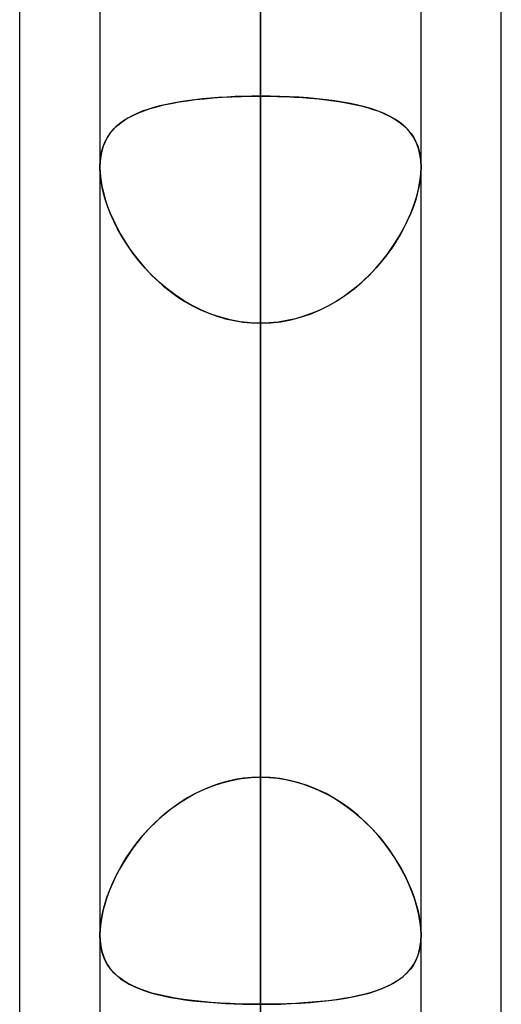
# Model space of a CAD drawing. Header units: millimetres. Extents: x -82 to 97, y -215 to 215.
# Tile 65 of 81: x 41.62 to 44, y 101.08 to 105.94. Entities that reach past the tile are written whole.
import ezdxf

# ---------------------------------------------------------------- set-up
doc = ezdxf.new("R2010")
doc.units = ezdxf.units.MM
doc.layers.add('MAIN-1', color=7, linetype='Continuous')
doc.layers.add('MAIN-2', color=7, linetype='Continuous')

msp = doc.modelspace()

# ---------------------------------------------------------------- linework, layer by layer
at = {"layer": 'MAIN-1'}
for p, q in [((44, 57.1029), (44, 109.5547)), ((42.8112, 0), (42.8112, 109.3184)), ((41.6225, 57.4772), (41.6225, 108.9024)), ((43.6038, 0), (43.6038, 108.8839)), ((42.0188, 108.7738), (42.0188, 0)), ((42.0187, 105.2169), (42.0188, 105.2182)), ((42.0187, 105.2157), (42.0187, 105.2169)), ((42.0187, 105.2145), (42.0187, 105.2157)), ((42.0187, 105.2133), (42.0187, 105.2145)), ((42.0187, 105.212), (42.0187, 105.2133)), ((42.0188, 105.2182), (42.0188, 105.2194))]:
    msp.add_line(p, q, dxfattribs=at)
at = {"layer": 'MAIN-2'}
for p, q in [((42.8112, 134.5665), (42.8112, 98.4558)), ((42.8112, 97.3343), (42.8112, 132.9815)), ((42.8112, 122.2035), (42.8112, 89.7078)), ((42.8112, 88.5862), (42.8112, 120.6185)), ((42.8112, 105.5624), (42.8112, 113.1845)), ((42.8112, 113.1845), (42.8112, 105.5624)), ((42.8112, 109.8222), (42.8112, 102.2001)), ((42.8112, 109.8405), (42.8112, 80.9584)), ((42.8112, 102.2001), (42.8112, 109.8222)), ((42.8112, 109.3184), (42.8112, 0)), ((42.8112, 79.8366), (42.8112, 108.2555)), ((42.8112, 0), (42.8112, 108.1031)), ((42.8112, 100.4781), (42.8112, 108.1031)), ((42.8112, 108.1031), (42.8112, 0)), ((42.8112, 108.1031), (42.8112, 100.4781)), ((42.8112, 106.0814), (42.8112, 98.4558)), ((42.8112, 98.4558), (42.8112, 106.0814)), ((42.334, 105.5189), (42.3706, 105.5267)), ((42.3796, 105.5284), (42.3464, 105.5217)), ((42.3706, 105.5267), (42.409, 105.5336)), ((42.4141, 105.5345), (42.3796, 105.5284)), ((42.409, 105.5336), (42.4489, 105.5397)), ((42.4498, 105.5399), (42.4141, 105.5345)), ((42.4489, 105.5397), (42.4903, 105.5451)), ((42.4867, 105.5447), (42.4498, 105.5399)), ((42.5247, 105.5489), (42.4867, 105.5447)), ((42.4903, 105.5451), (42.5333, 105.5497)), ((42.5638, 105.5525), (42.5247, 105.5489)), ((42.5333, 105.5497), (42.5774, 105.5536)), ((42.6037, 105.5555), (42.5638, 105.5525)), ((42.5774, 105.5536), (42.6227, 105.5568)), ((42.6443, 105.558), (42.6037, 105.5555)), ((42.6227, 105.5568), (42.669, 105.5592)), ((42.6854, 105.5599), (42.6443, 105.558)), ((42.669, 105.5592), (42.716, 105.561)), ((42.727, 105.5613), (42.6854, 105.5599)), ((42.716, 105.561), (42.7635, 105.562)), ((42.7689, 105.5621), (42.727, 105.5613)), ((42.7635, 105.562), (42.8112, 105.5624)), ((42.8112, 105.5624), (42.7689, 105.5621)), ((42.8112, 105.5624), (42.8536, 105.5621)), ((42.8112, 105.5624), (42.8112, 102.2001)), ((42.8594, 105.562), (42.8112, 105.5624)), ((42.8112, 102.2001), (42.8112, 105.5624)), ((42.8536, 105.5621), (42.8955, 105.5613)), ((42.9072, 105.561), (42.8594, 105.562)), ((42.8955, 105.5613), (42.9371, 105.5599)), ((42.9546, 105.5592), (42.9072, 105.561)), ((42.9371, 105.5599), (42.9782, 105.558)), ((43.0013, 105.5567), (42.9546, 105.5592)), ((42.9782, 105.558), (43.0188, 105.5555)), ((43.0469, 105.5535), (43.0013, 105.5567)), ((43.0188, 105.5555), (43.0587, 105.5525)), ((43.0914, 105.5495), (43.0469, 105.5535)), ((43.0587, 105.5525), (43.0978, 105.5489)), ((43.1346, 105.5448), (43.0914, 105.5495)), ((43.0978, 105.5489), (43.1358, 105.5447)), ((43.1763, 105.5394), (43.1346, 105.5448)), ((43.1358, 105.5447), (43.1727, 105.5399)), ((43.1727, 105.5399), (43.2084, 105.5345)), ((43.2165, 105.5331), (43.1763, 105.5394)), ((43.2084, 105.5345), (43.2429, 105.5284)), ((43.255, 105.5261), (43.2165, 105.5331)), ((43.2429, 105.5284), (43.2761, 105.5217)), ((43.2918, 105.5182), (43.255, 105.5261)), ((42.1775, 105.4657), (42.2051, 105.4785)), ((42.2279, 105.4877), (42.2022, 105.4773)), ((42.2051, 105.4785), (42.2346, 105.4901)), ((42.2553, 105.4973), (42.2279, 105.4877)), ((42.2346, 105.4901), (42.2659, 105.5007)), ((42.2841, 105.5062), (42.2553, 105.4973)), ((42.2659, 105.5007), (42.2991, 105.5103)), ((42.3145, 105.5143), (42.2841, 105.5062)), ((42.2991, 105.5103), (42.334, 105.5189)), ((42.3464, 105.5217), (42.3145, 105.5143)), ((43.2761, 105.5217), (43.308, 105.5143)), ((43.3268, 105.5094), (43.2918, 105.5182)), ((43.308, 105.5143), (43.3384, 105.5062)), ((43.3601, 105.4996), (43.3268, 105.5094)), ((43.3384, 105.5062), (43.3672, 105.4973)), ((43.3915, 105.4888), (43.3601, 105.4996)), ((43.3672, 105.4973), (43.3946, 105.4877)), ((43.421, 105.477), (43.3915, 105.4888)), ((43.3946, 105.4877), (43.4203, 105.4773)), ((42.1067, 105.4193), (42.1282, 105.4362)), ((42.1347, 105.4407), (42.1155, 105.4266)), ((42.1282, 105.4362), (42.1518, 105.4516)), ((42.1556, 105.4538), (42.1347, 105.4407)), ((42.1518, 105.4516), (42.1775, 105.4657)), ((42.1781, 105.466), (42.1556, 105.4538)), ((42.2022, 105.4773), (42.1781, 105.466)), ((43.4203, 105.4773), (43.4444, 105.466)), ((43.4486, 105.4639), (43.421, 105.477)), ((43.4444, 105.466), (43.4669, 105.4538)), ((43.4742, 105.4495), (43.4486, 105.4639)), ((43.4669, 105.4538), (43.4878, 105.4407)), ((43.4977, 105.4337), (43.4742, 105.4495)), ((43.4878, 105.4407), (43.507, 105.4266)), ((43.519, 105.4165), (43.4977, 105.4337)), ((42.0553, 105.3588), (42.0702, 105.3807)), ((42.0819, 105.395), (42.0676, 105.3773)), ((42.0702, 105.3807), (42.0873, 105.4008)), ((42.0979, 105.4114), (42.0819, 105.395)), ((42.0873, 105.4008), (42.1067, 105.4193)), ((42.1155, 105.4266), (42.0979, 105.4114)), ((43.507, 105.4266), (43.5246, 105.4114)), ((43.5382, 105.3976), (43.519, 105.4165)), ((43.5246, 105.4114), (43.5406, 105.395)), ((43.5551, 105.377), (43.5382, 105.3976)), ((43.5406, 105.395), (43.5549, 105.3773)), ((42.0329, 105.309), (42.0429, 105.3349)), ((42.0441, 105.3375), (42.035, 105.3154)), ((42.0429, 105.3349), (42.0553, 105.3588)), ((42.0549, 105.3581), (42.0441, 105.3375)), ((42.0676, 105.3773), (42.0549, 105.3581)), ((43.5549, 105.3773), (43.5676, 105.3581)), ((43.5696, 105.3545), (43.5551, 105.377)), ((43.5676, 105.3581), (43.5784, 105.3375)), ((43.5817, 105.3301), (43.5696, 105.3545)), ((43.5784, 105.3375), (43.5875, 105.3154)), ((42.0279, 105.2916), (42.0228, 105.2664)), ((42.0255, 105.281), (42.0329, 105.309)), ((42.035, 105.3154), (42.0279, 105.2916)), ((43.5913, 105.3036), (43.5817, 105.3301)), ((43.5875, 105.3154), (43.5946, 105.2916)), ((43.5982, 105.2749), (43.5913, 105.3036)), ((43.5946, 105.2916), (43.5997, 105.2664)), ((42.0197, 105.2399), (42.0187, 105.212)), ((42.0188, 105.2194), (42.0208, 105.251)), ((42.0228, 105.2664), (42.0197, 105.2399)), ((42.0208, 105.251), (42.0255, 105.281)), ((43.6024, 105.2443), (43.5982, 105.2749)), ((43.5997, 105.2664), (43.6028, 105.2399)), ((43.6038, 105.212), (43.6024, 105.2443)), ((43.6028, 105.2399), (43.6038, 105.212)), ((42.0187, 105.212), (42.0198, 105.1825)), ((42.0202, 105.1774), (42.0187, 105.212)), ((43.6023, 105.1774), (43.6038, 105.212)), ((43.6038, 105.212), (43.6027, 105.1825)), ((42.0198, 105.1825), (42.023, 105.1516)), ((42.0245, 105.1411), (42.0202, 105.1774)), ((42.023, 105.1516), (42.0284, 105.1193)), ((42.0318, 105.1031), (42.0245, 105.1411)), ((43.5907, 105.1031), (43.598, 105.1411)), ((43.5995, 105.1516), (43.5941, 105.1193)), ((43.598, 105.1411), (43.6023, 105.1774)), ((43.6027, 105.1825), (43.5995, 105.1516)), ((42.0284, 105.1193), (42.0358, 105.0862)), ((42.0418, 105.0641), (42.0318, 105.1031)), ((43.5807, 105.0641), (43.5907, 105.1031)), ((43.5941, 105.1193), (43.5867, 105.0862)), ((42.0358, 105.0862), (42.0452, 105.0526)), ((42.0545, 105.0245), (42.0418, 105.0641)), ((42.0452, 105.0526), (42.0566, 105.0185)), ((43.5773, 105.0526), (43.5659, 105.0185)), ((43.568, 105.0245), (43.5807, 105.0641)), ((43.5867, 105.0862), (43.5773, 105.0526)), ((42.0697, 104.9846), (42.0545, 105.0245)), ((42.0566, 105.0185), (42.0699, 104.9842)), ((43.5659, 105.0185), (43.5526, 104.9842)), ((43.5528, 104.9846), (43.568, 105.0245)), ((42.0874, 104.9446), (42.0697, 104.9846)), ((42.0699, 104.9842), (42.085, 104.9497)), ((42.085, 104.9497), (42.1018, 104.9153)), ((42.1074, 104.9048), (42.0874, 104.9446)), ((43.5151, 104.9048), (43.5351, 104.9446)), ((43.5375, 104.9497), (43.5206, 104.9153)), ((43.5351, 104.9446), (43.5528, 104.9846)), ((43.5526, 104.9842), (43.5375, 104.9497)), ((42.1018, 104.9153), (42.1205, 104.881)), ((42.1296, 104.8653), (42.1074, 104.9048)), ((43.4929, 104.8653), (43.5151, 104.9048)), ((43.5206, 104.9153), (43.502, 104.881)), ((42.1205, 104.881), (42.141, 104.8467)), ((42.1542, 104.8263), (42.1296, 104.8653)), ((42.141, 104.8467), (42.1633, 104.8128)), ((43.4815, 104.8467), (43.4592, 104.8128)), ((43.4683, 104.8263), (43.4929, 104.8653)), ((43.502, 104.881), (43.4815, 104.8467)), ((42.1811, 104.7877), (42.1542, 104.8263)), ((42.1633, 104.8128), (42.1874, 104.7793)), ((43.4592, 104.8128), (43.4351, 104.7793)), ((43.4414, 104.7877), (43.4683, 104.8263)), ((42.2103, 104.7499), (42.1811, 104.7877)), ((42.1874, 104.7793), (42.2132, 104.7464)), ((42.2419, 104.7131), (42.2103, 104.7499)), ((43.3806, 104.7131), (43.4122, 104.7499)), ((43.4351, 104.7793), (43.4093, 104.7464)), ((43.4122, 104.7499), (43.4414, 104.7877)), ((42.2132, 104.7464), (42.2407, 104.7144)), ((42.2407, 104.7144), (42.2699, 104.6833)), ((42.2756, 104.6775), (42.2419, 104.7131)), ((43.3469, 104.6775), (43.3806, 104.7131)), ((43.3818, 104.7144), (43.3526, 104.6833)), ((43.4093, 104.7464), (43.3818, 104.7144)), ((42.2699, 104.6833), (42.3007, 104.6534)), ((42.3116, 104.6435), (42.2756, 104.6775)), ((42.3007, 104.6534), (42.3331, 104.6248)), ((43.3218, 104.6534), (43.2894, 104.6248)), ((43.3109, 104.6435), (43.3469, 104.6775)), ((43.3526, 104.6833), (43.3218, 104.6534)), ((42.3497, 104.6112), (42.3116, 104.6435)), ((42.3331, 104.6248), (42.3668, 104.5978)), ((42.3896, 104.5811), (42.3497, 104.6112)), ((43.2329, 104.5811), (43.2729, 104.6112)), ((43.2894, 104.6248), (43.2557, 104.5978)), ((43.2729, 104.6112), (43.3109, 104.6435)), ((42.3668, 104.5978), (42.402, 104.5725)), ((42.4313, 104.5535), (42.3896, 104.5811)), ((42.402, 104.5725), (42.4385, 104.549)), ((43.2205, 104.5725), (43.184, 104.549)), ((43.1912, 104.5535), (43.2329, 104.5811)), ((43.2557, 104.5978), (43.2205, 104.5725)), ((42.4747, 104.5284), (42.4313, 104.5535)), ((42.4385, 104.549), (42.4763, 104.5275)), ((42.5197, 104.5061), (42.4747, 104.5284)), ((42.4763, 104.5275), (42.5154, 104.508)), ((42.5154, 104.508), (42.5556, 104.4908)), ((42.5661, 104.4867), (42.5197, 104.5061)), ((43.0564, 104.4867), (43.1028, 104.5061)), ((43.1071, 104.508), (43.0669, 104.4908)), ((43.1028, 104.5061), (43.1478, 104.5284)), ((43.1462, 104.5275), (43.1071, 104.508)), ((43.184, 104.549), (43.1462, 104.5275)), ((43.1478, 104.5284), (43.1912, 104.5535)), ((42.5556, 104.4908), (42.5966, 104.476)), ((42.6138, 104.4706), (42.5661, 104.4867)), ((42.5966, 104.476), (42.6384, 104.4638)), ((42.6623, 104.458), (42.6138, 104.4706)), ((42.6384, 104.4638), (42.6808, 104.4541)), ((42.7114, 104.4489), (42.6623, 104.458)), ((42.9111, 104.4489), (42.9602, 104.458)), ((42.9841, 104.4638), (42.9417, 104.4541)), ((42.9602, 104.458), (43.0087, 104.4706)), ((43.0259, 104.476), (42.9841, 104.4638)), ((43.0087, 104.4706), (43.0564, 104.4867)), ((43.0669, 104.4908), (43.0259, 104.476)), ((42.6808, 104.4541), (42.7238, 104.4471)), ((42.7611, 104.4433), (42.7114, 104.4489)), ((42.7238, 104.4471), (42.7673, 104.4429)), ((42.8112, 104.4415), (42.7611, 104.4433)), ((42.7673, 104.4429), (42.8112, 104.4415)), ((42.8112, 104.4415), (42.8614, 104.4433)), ((42.8552, 104.4429), (42.8112, 104.4415)), ((42.8112, 101.0792), (42.8112, 104.4415)), ((42.8112, 96.8192), (42.8112, 104.4415)), ((42.8112, 104.4415), (42.8112, 101.0792)), ((42.8112, 104.4415), (42.8112, 96.8192)), ((42.8987, 104.4471), (42.8552, 104.4429)), ((42.8614, 104.4433), (42.9111, 104.4489)), ((42.9417, 104.4541), (42.8987, 104.4471)), ((42.5756, 102.1578), (42.6212, 102.1728)), ((42.6443, 102.179), (42.6037, 102.1674)), ((42.6212, 102.1728), (42.6679, 102.1846)), ((42.6854, 102.1882), (42.6443, 102.179)), ((42.6679, 102.1846), (42.7152, 102.1932)), ((42.727, 102.1948), (42.6854, 102.1882)), ((42.7152, 102.1932), (42.7631, 102.1984)), ((42.7689, 102.1988), (42.727, 102.1948)), ((42.7631, 102.1984), (42.8112, 102.2001)), ((42.8112, 102.2001), (42.7689, 102.1988)), ((42.8594, 102.1984), (42.8112, 102.2001)), ((42.8112, 102.2001), (42.8536, 102.1988)), ((42.8536, 102.1988), (42.8955, 102.1948)), ((42.9072, 102.1932), (42.8594, 102.1984)), ((42.8955, 102.1948), (42.9371, 102.1882)), ((42.9546, 102.1846), (42.9072, 102.1932)), ((42.9371, 102.1882), (42.9782, 102.179)), ((43.0013, 102.1728), (42.9546, 102.1846)), ((42.9782, 102.179), (43.0188, 102.1674)), ((43.0469, 102.1578), (43.0013, 102.1728)), ((42.5247, 102.137), (42.4867, 102.1185)), ((42.4879, 102.1191), (42.5311, 102.1398)), ((42.5638, 102.1534), (42.5247, 102.137)), ((42.5311, 102.1398), (42.5756, 102.1578)), ((42.6037, 102.1674), (42.5638, 102.1534)), ((43.0188, 102.1674), (43.0587, 102.1534)), ((43.0914, 102.1398), (43.0469, 102.1578)), ((43.0587, 102.1534), (43.0978, 102.137)), ((43.1346, 102.1191), (43.0914, 102.1398)), ((43.0978, 102.137), (43.1358, 102.1185)), ((42.4141, 102.0756), (42.3796, 102.0514)), ((42.406, 102.0701), (42.4462, 102.0958)), ((42.4498, 102.098), (42.4141, 102.0756)), ((42.4462, 102.0958), (42.4879, 102.1191)), ((42.4867, 102.1185), (42.4498, 102.098)), ((43.1763, 102.0958), (43.1346, 102.1191)), ((43.1358, 102.1185), (43.1727, 102.098)), ((43.1727, 102.098), (43.2084, 102.0756)), ((43.2165, 102.0701), (43.1763, 102.0958)), ((43.2084, 102.0756), (43.2429, 102.0514)), ((42.3307, 102.0124), (42.3675, 102.0422)), ((42.3796, 102.0514), (42.3464, 102.0255)), ((42.3675, 102.0422), (42.406, 102.0701)), ((43.255, 102.0422), (43.2165, 102.0701)), ((43.2429, 102.0514), (43.2761, 102.0255)), ((43.2918, 102.0124), (43.255, 102.0422)), ((42.2624, 101.9474), (42.2957, 101.9807)), ((42.3145, 101.9982), (42.2841, 101.9695)), ((42.2957, 101.9807), (42.3307, 102.0124)), ((42.3464, 102.0255), (42.3145, 101.9982)), ((43.2761, 102.0255), (43.308, 101.9982)), ((43.3268, 101.9807), (43.2918, 102.0124)), ((43.308, 101.9982), (43.3384, 101.9695)), ((43.3601, 101.9474), (43.3268, 101.9807)), ((42.2553, 101.9398), (42.2279, 101.9091)), ((42.231, 101.9127), (42.2624, 101.9474)), ((42.2841, 101.9695), (42.2553, 101.9398)), ((43.3384, 101.9695), (43.3672, 101.9398)), ((43.3915, 101.9127), (43.3601, 101.9474)), ((43.3672, 101.9398), (43.3946, 101.9091)), ((42.2015, 101.8766), (42.231, 101.9127)), ((42.2279, 101.9091), (42.2022, 101.8775)), ((43.421, 101.8766), (43.3915, 101.9127)), ((43.3946, 101.9091), (43.4203, 101.8775)), ((42.1483, 101.8015), (42.1739, 101.8395)), ((42.1781, 101.8453), (42.1556, 101.8127)), ((42.1739, 101.8395), (42.2015, 101.8766)), ((42.2022, 101.8775), (42.1781, 101.8453)), ((43.4203, 101.8775), (43.4444, 101.8453)), ((43.4486, 101.8395), (43.421, 101.8766)), ((43.4444, 101.8453), (43.4669, 101.8127)), ((43.4742, 101.8015), (43.4486, 101.8395)), ((42.1248, 101.7628), (42.1483, 101.8015)), ((42.1556, 101.8127), (42.1347, 101.7796)), ((43.4669, 101.8127), (43.4878, 101.7796)), ((43.4977, 101.7628), (43.4742, 101.8015)), ((42.1155, 101.7464), (42.0979, 101.7129)), ((42.1035, 101.7237), (42.1248, 101.7628)), ((42.1347, 101.7796), (42.1155, 101.7464)), ((43.4878, 101.7796), (43.507, 101.7464)), ((43.519, 101.7237), (43.4977, 101.7628)), ((43.507, 101.7464), (43.5246, 101.7129)), ((42.0979, 101.7129), (42.0819, 101.6792)), ((42.0843, 101.6843), (42.1035, 101.7237)), ((43.5382, 101.6843), (43.519, 101.7237)), ((43.5246, 101.7129), (43.5406, 101.6792)), ((42.0528, 101.6057), (42.0674, 101.6449)), ((42.0676, 101.6454), (42.0549, 101.6117)), ((42.0674, 101.6449), (42.0843, 101.6843)), ((42.0819, 101.6792), (42.0676, 101.6454)), ((43.5551, 101.6449), (43.5382, 101.6843)), ((43.5406, 101.6792), (43.5549, 101.6454)), ((43.5549, 101.6454), (43.5676, 101.6117)), ((43.5696, 101.6057), (43.5551, 101.6449)), ((42.0407, 101.5669), (42.0528, 101.6057)), ((42.0549, 101.6117), (42.0441, 101.5783)), ((43.5676, 101.6117), (43.5784, 101.5783)), ((43.5817, 101.5669), (43.5696, 101.6057)), ((42.035, 101.5452), (42.0279, 101.5127)), ((42.0312, 101.5287), (42.0407, 101.5669)), ((42.0441, 101.5783), (42.035, 101.5452)), ((43.5784, 101.5783), (43.5875, 101.5452)), ((43.5913, 101.5287), (43.5817, 101.5669)), ((43.5875, 101.5452), (43.5946, 101.5127)), ((42.0279, 101.5127), (42.0228, 101.4812)), ((42.0243, 101.4914), (42.0312, 101.5287)), ((43.5982, 101.4914), (43.5913, 101.5287)), ((43.5946, 101.5127), (43.5997, 101.4812)), ((42.0187, 101.4217), (42.0201, 101.4557)), ((42.0197, 101.4508), (42.0187, 101.4217)), ((42.0228, 101.4812), (42.0197, 101.4508)), ((42.0201, 101.4557), (42.0243, 101.4914)), ((43.6024, 101.4557), (43.5982, 101.4914)), ((43.5997, 101.4812), (43.6028, 101.4508)), ((43.6038, 101.4217), (43.6024, 101.4557)), ((43.6028, 101.4508), (43.6038, 101.4217)), ((42.0202, 101.3889), (42.0187, 101.4217)), ((42.0187, 101.4217), (42.0198, 101.3935)), ((43.6023, 101.3889), (43.6038, 101.4217)), ((43.6038, 101.4217), (43.6027, 101.3935)), ((42.0198, 101.3935), (42.023, 101.3666)), ((42.0245, 101.358), (42.0202, 101.3889)), ((42.023, 101.3666), (42.0284, 101.341)), ((42.0318, 101.329), (42.0245, 101.358)), ((43.5907, 101.329), (43.598, 101.358)), ((43.5995, 101.3666), (43.5941, 101.341)), ((43.598, 101.358), (43.6023, 101.3889)), ((43.6027, 101.3935), (43.5995, 101.3666)), ((42.0284, 101.341), (42.0358, 101.317)), ((42.0418, 101.3022), (42.0318, 101.329)), ((42.0358, 101.317), (42.0452, 101.2947)), ((42.0545, 101.2776), (42.0418, 101.3022)), ((43.568, 101.2776), (43.5807, 101.3022)), ((43.5867, 101.317), (43.5773, 101.2947)), ((43.5807, 101.3022), (43.5907, 101.329)), ((43.5941, 101.341), (43.5867, 101.317)), ((42.0452, 101.2947), (42.0566, 101.2741)), ((42.0697, 101.2552), (42.0545, 101.2776)), ((42.0566, 101.2741), (42.0699, 101.2549)), ((42.0874, 101.2347), (42.0697, 101.2552)), ((42.0699, 101.2549), (42.085, 101.2372)), ((43.5351, 101.2347), (43.5528, 101.2552)), ((43.5526, 101.2549), (43.5375, 101.2372)), ((43.5659, 101.2741), (43.5526, 101.2549)), ((43.5528, 101.2552), (43.568, 101.2776)), ((43.5773, 101.2947), (43.5659, 101.2741)), ((42.085, 101.2372), (42.1018, 101.2209)), ((42.1074, 101.2161), (42.0874, 101.2347)), ((42.1018, 101.2209), (42.1205, 101.2057)), ((42.1296, 101.1992), (42.1074, 101.2161)), ((42.1205, 101.2057), (42.141, 101.1917)), ((43.502, 101.2057), (43.4815, 101.1917)), ((43.4929, 101.1992), (43.5151, 101.2161)), ((43.5206, 101.2209), (43.502, 101.2057)), ((43.5151, 101.2161), (43.5351, 101.2347)), ((43.5375, 101.2372), (43.5206, 101.2209)), ((42.1542, 101.1838), (42.1296, 101.1992)), ((42.141, 101.1917), (42.1633, 101.1788)), ((42.1811, 101.1698), (42.1542, 101.1838)), ((42.1633, 101.1788), (42.1874, 101.1668)), ((42.2103, 101.157), (42.1811, 101.1698)), ((42.1874, 101.1668), (42.2132, 101.1559)), ((42.2419, 101.1454), (42.2103, 101.157)), ((42.2132, 101.1559), (42.2407, 101.1458)), ((43.3806, 101.1454), (43.4122, 101.157)), ((43.4093, 101.1559), (43.3818, 101.1458)), ((43.4351, 101.1668), (43.4093, 101.1559)), ((43.4122, 101.157), (43.4414, 101.1698)), ((43.4592, 101.1788), (43.4351, 101.1668)), ((43.4414, 101.1698), (43.4683, 101.1838)), ((43.4815, 101.1917), (43.4592, 101.1788)), ((43.4683, 101.1838), (43.4929, 101.1992)), ((42.2407, 101.1458), (42.2699, 101.1366)), ((42.2756, 101.1349), (42.2419, 101.1454)), ((42.2699, 101.1366), (42.3007, 101.1281)), ((42.3116, 101.1255), (42.2756, 101.1349)), ((42.3007, 101.1281), (42.3331, 101.1205)), ((42.3497, 101.117), (42.3116, 101.1255)), ((42.3331, 101.1205), (42.3668, 101.1136)), ((42.3896, 101.1095), (42.3497, 101.117)), ((42.3668, 101.1136), (42.402, 101.1074)), ((42.4313, 101.1029), (42.3896, 101.1095)), ((42.402, 101.1074), (42.4385, 101.1019)), ((42.4747, 101.0973), (42.4313, 101.1029)), ((43.1478, 101.0973), (43.1912, 101.1029)), ((43.2205, 101.1074), (43.184, 101.1019)), ((43.1912, 101.1029), (43.2329, 101.1095)), ((43.2557, 101.1136), (43.2205, 101.1074)), ((43.2329, 101.1095), (43.2729, 101.117)), ((43.2894, 101.1205), (43.2557, 101.1136)), ((43.2729, 101.117), (43.3109, 101.1255)), ((43.3218, 101.1281), (43.2894, 101.1205)), ((43.3109, 101.1255), (43.3469, 101.1349)), ((43.3526, 101.1366), (43.3218, 101.1281)), ((43.3469, 101.1349), (43.3806, 101.1454)), ((43.3818, 101.1458), (43.3526, 101.1366)), ((42.4385, 101.1019), (42.4763, 101.0971)), ((42.5197, 101.0924), (42.4747, 101.0973)), ((42.4763, 101.0971), (42.5154, 101.0928)), ((42.5154, 101.0928), (42.5556, 101.0891)), ((42.5661, 101.0883), (42.5197, 101.0924)), ((42.5556, 101.0891), (42.5966, 101.0861)), ((42.6138, 101.085), (42.5661, 101.0883)), ((42.5966, 101.0861), (42.6384, 101.0836)), ((42.6623, 101.0824), (42.6138, 101.085)), ((42.6384, 101.0836), (42.6808, 101.0816)), ((42.7114, 101.0806), (42.6623, 101.0824)), ((42.6808, 101.0816), (42.7238, 101.0803)), ((42.7611, 101.0795), (42.7114, 101.0806)), ((42.7238, 101.0803), (42.7673, 101.0795)), ((42.8112, 101.0792), (42.7611, 101.0795)), ((42.7673, 101.0795), (42.8112, 101.0792)), ((42.8112, 101.0792), (42.8614, 101.0795)), ((42.8552, 101.0795), (42.8112, 101.0792)), ((42.8987, 101.0803), (42.8552, 101.0795)), ((42.8614, 101.0795), (42.9111, 101.0806)), ((42.9417, 101.0816), (42.8987, 101.0803)), ((42.9111, 101.0806), (42.9602, 101.0824)), ((42.9841, 101.0836), (42.9417, 101.0816)), ((42.9602, 101.0824), (43.0087, 101.085)), ((43.0259, 101.0861), (42.9841, 101.0836)), ((43.0087, 101.085), (43.0564, 101.0883)), ((43.0669, 101.0891), (43.0259, 101.0861)), ((43.0564, 101.0883), (43.1028, 101.0924)), ((43.1071, 101.0928), (43.0669, 101.0891)), ((43.1028, 101.0924), (43.1478, 101.0973)), ((43.1462, 101.0971), (43.1071, 101.0928)), ((43.184, 101.1019), (43.1462, 101.0971))]:
    msp.add_line(p, q, dxfattribs=at)

doc.saveas('drawing.dxf')
